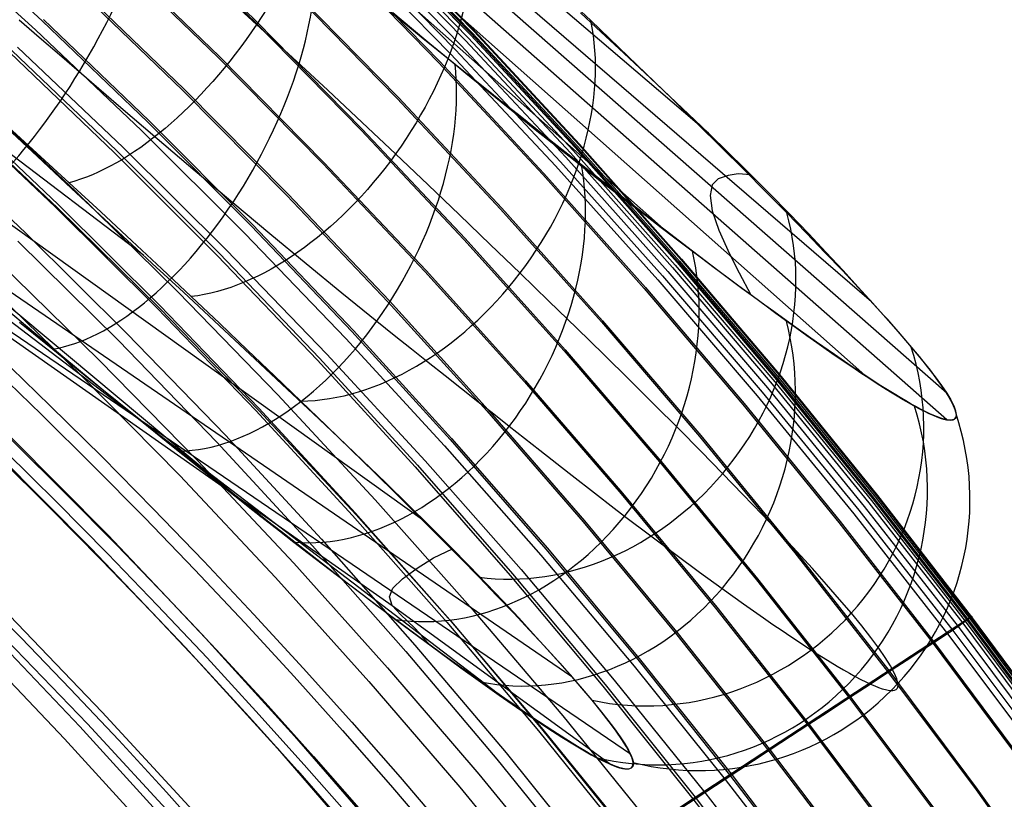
# Model space of a CAD drawing. Extents: x 112 to 670, y -274 to 273.
# Tile 79 of 84: x 567 to 609, y 147 to 180. Entities that reach past the tile are written whole.
import ezdxf

# ---------------------------------------------------------------- set-up
doc = ezdxf.new("R2010")
doc.units = 0
doc.layers.add('PREDEFINITO', color=7, linetype='CONTINUOUS')

msp = doc.modelspace()

# ---------------------------------------------------------------- linework, layer by layer
at = {"layer": 'PREDEFINITO'}
for p, q in [((596.209, 175.494, 380.209), (569.32, 198.474, 377.589)), ((603.063, 168.402, 364.95), (569.42, 197.381, 361.659)), ((594.563, 171.259, 300.255), (568.772, 194.079, 297.559)), ((544.713, 191.443, 391.374), (572.465, 170.355, 393.409)), ((606.234, 164.558, 349.306), (582.147, 185.692, 346.909)), ((563.654, 184.38, 42.304), (568.197, 180.214, 42.266)), ((572.642, 184.537, 143.403), (577.176, 180.127, 143.351)), ((572.688, 184.582, 144.583), (577.224, 180.171, 144.531)), ((581.687, 184.28, 258.683), (586.203, 179.628, 258.614)), ((581.726, 184.316, 259.865), (586.243, 179.662, 259.796)), ((581.772, 184.34, 269.78), (586.293, 179.689, 269.709)), ((581.838, 184.418, 263.736), (586.358, 179.761, 263.666)), ((581.849, 184.42, 268.598), (586.37, 179.764, 268.527)), ((581.863, 184.44, 264.915), (586.383, 179.782, 264.845)), ((606.236, 163.434, 333.35), (582.151, 184.645, 330.932)), ((563.352, 183.972, 272.47), (567.906, 179.836, 272.428)), ((581.469, 184.02, 270.882), (585.993, 179.387, 270.819)), ((581.586, 184.143, 270.667), (586.109, 179.503, 270.599)), ((581.691, 184.255, 270.296), (586.213, 179.608, 270.226)), ((581.053, 183.608, 271.381), (585.574, 178.994, 271.331)), ((581.271, 183.819, 271.162), (585.795, 179.197, 271.106)), ((571.14, 183.076, 106.204), (575.644, 178.716, 106.157)), ((580.371, 183.069, 224.754), (584.861, 178.46, 224.69)), ((580.419, 183.113, 225.934), (584.91, 178.502, 225.87)), ((580.856, 183.425, 271.473), (585.374, 178.819, 271.424)), ((602.785, 165.313, 317.079), (582.752, 183.079, 315.013)), ((571.091, 183.028, 105.023), (575.594, 178.67, 104.976)), ((569.627, 181.605, 71.782), (574.099, 177.295, 71.74)), ((569.683, 181.659, 72.959), (574.156, 177.347, 72.917)), ((577.205, 180.061, 401.477), (575.673, 181.47, 402.525)), ((578.666, 181.499, 180.978), (583.124, 176.946, 180.92)), ((578.712, 181.541, 182.159), (583.171, 176.986, 182.101)), ((590.051, 181.382, 388.471), (591.267, 180.222, 387.066)), ((583.411, 180.11, 287.992), (582.68, 180.704, 287.42)), ((583.724, 179.897, 288.22), (582.938, 180.553, 287.589)), ((590.829, 180.547, 387.534), (591.485, 179.937, 386.761)), ((567.219, 180.256, 276.393), (568.071, 179.525, 276.782)), ((568.197, 180.214, 42.266), (572.64, 175.951, 42.228)), ((568.253, 180.268, 43.453), (572.697, 176.004, 43.415)), ((577.224, 180.171, 144.531), (581.654, 175.665, 144.478)), ((591.267, 180.222, 387.066), (592.445, 179.094, 385.608)), ((567.906, 179.836, 272.428), (572.361, 175.602, 272.386)), ((577.176, 180.127, 143.351), (581.605, 175.622, 143.299)), ((578.719, 178.668, 400.36), (577.205, 180.061, 401.477)), ((584.134, 179.525, 288.581), (583.411, 180.11, 287.992)), ((584.498, 179.253, 288.87), (583.724, 179.897, 288.22)), ((586.358, 179.761, 263.666), (590.765, 175.01, 263.596)), ((586.37, 179.764, 268.527), (590.779, 175.015, 268.457)), ((586.383, 179.782, 264.845), (590.791, 175.031, 264.775)), ((591.485, 179.937, 386.761), (592.647, 178.855, 385.321)), ((568.071, 179.525, 276.782), (568.916, 178.799, 277.189)), ((584.849, 178.948, 289.186), (584.134, 179.525, 288.581)), ((585.993, 179.387, 270.819), (590.405, 174.66, 270.757)), ((586.109, 179.503, 270.599), (590.52, 174.769, 270.532)), ((586.203, 179.628, 258.614), (590.607, 174.882, 258.545)), ((586.213, 179.608, 270.226), (590.624, 174.868, 270.157)), ((586.243, 179.662, 259.796), (590.648, 174.915, 259.727)), ((586.293, 179.689, 269.709), (590.703, 174.944, 269.639)), ((566.915, 178.97, 19.127), (571.331, 174.749, 19.093)), ((567.151, 179.102, 272.389), (571.59, 174.892, 272.347)), ((585.261, 178.622, 289.537), (584.498, 179.253, 288.87)), ((585.556, 178.381, 289.808), (584.849, 178.948, 289.186)), ((585.574, 178.994, 271.331), (589.985, 174.286, 271.28)), ((585.795, 179.197, 271.106), (590.208, 174.48, 271.051)), ((592.445, 179.094, 385.608), (593.582, 177.997, 384.098)), ((566.825, 178.884, 17.977), (571.239, 174.665, 17.944)), ((568.916, 178.799, 277.189), (569.751, 178.08, 277.615)), ((575.594, 178.67, 104.976), (579.992, 174.217, 104.93)), ((575.644, 178.716, 106.157), (580.043, 174.262, 106.11)), ((580.203, 177.295, 399.175), (578.719, 178.668, 400.36)), ((584.91, 178.502, 225.87), (589.291, 173.798, 225.806)), ((586.014, 178.003, 290.223), (585.261, 178.622, 289.537)), ((585.374, 178.819, 271.424), (589.782, 174.117, 271.375)), ((592.647, 178.855, 385.321), (593.771, 177.801, 383.829)), ((554.958, 178.107, 294.456), (577.4, 159.358, 296.503)), ((557.885, 178.08, 376.483), (584.29, 159.172, 378.19)), ((569.751, 178.08, 277.615), (571.402, 176.661, 278.521)), ((584.861, 178.46, 224.69), (589.242, 173.757, 224.626)), ((586.254, 177.822, 290.446), (585.556, 178.381, 289.808)), ((586.757, 177.395, 290.928), (586.014, 178.003, 290.223)), ((586.942, 177.272, 291.1), (586.254, 177.822, 290.446)), ((593.582, 177.997, 384.098), (594.679, 176.934, 382.538)), ((593.771, 177.801, 383.829), (594.855, 176.776, 382.286)), ((574.099, 177.295, 71.74), (578.469, 172.89, 71.698)), ((574.156, 177.347, 72.917), (578.527, 172.941, 72.875)), ((581.65, 175.945, 397.927), (580.203, 177.295, 399.175)), ((587.49, 176.798, 291.651), (586.757, 177.395, 290.928)), ((587.621, 176.731, 291.77), (586.942, 177.272, 291.1)), ((565.196, 177.201, 272.19), (569.595, 173.056, 272.15)), ((583.124, 176.946, 180.92), (587.473, 172.299, 180.863)), ((583.171, 176.986, 182.101), (587.52, 172.338, 182.043)), ((594.679, 176.934, 382.538), (595.733, 175.904, 380.931)), ((564.388, 176.515, -7.457), (568.751, 172.377, -7.489)), ((564.448, 176.474, 272.036), (568.832, 172.353, 271.998)), ((564.503, 176.627, -6.225), (568.868, 172.485, -6.256)), ((571.402, 176.661, 278.521), (573.029, 175.267, 279.497)), ((588.215, 176.213, 292.395), (587.49, 176.798, 291.651)), ((588.29, 176.199, 292.455), (587.621, 176.731, 291.77)), ((594.855, 176.776, 382.286), (595.899, 175.78, 380.696)), ((572.697, 176.004, 43.415), (577.039, 171.645, 43.377)), ((588.931, 175.637, 293.158), (588.215, 176.213, 292.395)), ((588.95, 175.675, 293.154), (588.29, 176.199, 292.455)), ((556.905, 175.63, 360.434), (590.426, 152.675, 362.545)), ((566.495, 175.916, 398.02), (567.992, 174.507, 396.977)), ((567.963, 174.652, 397.024), (566.586, 175.909, 397.975)), ((572.361, 175.602, 272.386), (576.716, 171.273, 272.344)), ((572.64, 175.951, 42.228), (576.982, 171.594, 42.191)), ((581.605, 175.622, 143.299), (585.927, 171.025, 143.247)), ((583.056, 174.62, 396.62), (581.65, 175.945, 397.927)), ((581.654, 175.665, 144.478), (585.976, 171.066, 144.426)), ((589.639, 175.072, 293.942), (588.931, 175.637, 293.158)), ((589.6, 175.161, 293.868), (588.95, 175.675, 293.154)), ((595.733, 175.904, 380.931), (596.744, 174.908, 379.279)), ((595.899, 175.78, 380.696), (596.899, 174.813, 379.06)), ((556.916, 175.182, 311.096), (587.571, 151.773, 313.657)), ((563.187, 175.37, -14.9), (567.521, 171.266, -14.923)), ((573.029, 175.267, 279.497), (574.631, 173.903, 280.541)), ((571.331, 174.749, 19.093), (575.646, 170.434, 19.06)), ((571.59, 174.892, 272.347), (575.93, 170.589, 272.305)), ((590.872, 174.157, 295.339), (589.6, 175.161, 293.868)), ((590.339, 174.517, 294.745), (589.639, 175.072, 293.942)), ((590.52, 174.769, 270.532), (594.819, 169.945, 270.465)), ((590.607, 174.882, 258.545), (594.898, 170.046, 258.477)), ((590.624, 174.868, 270.157), (594.921, 170.037, 270.088)), ((590.648, 174.915, 259.727), (594.939, 170.078, 259.658)), ((590.703, 174.944, 269.639), (594.999, 170.108, 269.57)), ((590.765, 175.01, 263.596), (595.058, 170.17, 263.527)), ((590.779, 175.015, 268.457), (595.075, 170.175, 268.387)), ((590.791, 175.031, 264.775), (595.085, 170.19, 264.706)), ((596.744, 174.908, 379.279), (597.711, 173.948, 377.583)), ((596.899, 174.813, 379.06), (597.853, 173.877, 377.381)), ((555.992, 174.522, 327.636), (582.907, 155.63, 329.574)), ((555.993, 174.554, 344.124), (592.933, 149.39, 346.549)), ((569.322, 173.407, 396.035), (567.963, 174.652, 397.024)), ((567.992, 174.507, 396.977), (569.429, 173.164, 395.914)), ((571.239, 174.665, 17.944), (575.553, 170.353, 17.911)), ((584.421, 173.322, 395.256), (583.056, 174.62, 396.62)), ((590.208, 174.48, 271.051), (594.508, 169.672, 270.996)), ((591.033, 173.972, 295.57), (590.339, 174.517, 294.745)), ((590.405, 174.66, 270.757), (594.705, 169.842, 270.695)), ((579.992, 174.217, 104.93), (584.285, 169.672, 104.883)), ((580.043, 174.262, 106.11), (584.337, 169.715, 106.063)), ((589.782, 174.117, 271.375), (594.077, 169.326, 271.326)), ((589.985, 174.286, 271.28), (594.284, 169.488, 271.231)), ((592.104, 173.19, 296.862), (590.872, 174.157, 295.339)), ((591.72, 173.435, 296.416), (591.033, 173.972, 295.57)), ((597.711, 173.948, 377.583), (598.632, 173.024, 375.845)), ((574.631, 173.903, 280.541), (576.209, 172.571, 281.65)), ((589.242, 173.757, 224.626), (593.509, 168.965, 224.563)), ((589.291, 173.798, 225.806), (593.559, 169.004, 225.742)), ((596.626, 173.577, 356.33), (596.369, 173.315, 348.314)), ((597.038, 173.716, 364.348), (596.626, 173.577, 356.33)), ((597.467, 173.777, 370.731), (597.038, 173.716, 364.348)), ((597.993, 173.745, 377.13), (597.467, 173.777, 370.731)), ((597.853, 173.877, 377.381), (598.76, 172.972, 375.661)), ((570.655, 172.177, 394.999), (569.322, 173.407, 396.035)), ((569.429, 173.164, 395.914), (570.815, 171.875, 394.818)), ((585.748, 172.053, 393.835), (584.421, 173.322, 395.256)), ((592.402, 172.908, 297.283), (591.72, 173.435, 296.416)), ((592.704, 172.72, 297.643), (592.104, 173.19, 296.862)), ((596.369, 173.315, 348.314), (596.281, 172.865, 340.315)), ((569.595, 173.056, 272.15), (573.896, 168.817, 272.11)), ((578.469, 172.89, 71.698), (582.734, 168.395, 71.657)), ((578.527, 172.941, 72.875), (582.793, 168.443, 72.833)), ((593.022, 172.431, 298.099), (592.402, 172.908, 297.283)), ((593.294, 172.261, 298.437), (592.704, 172.72, 297.643)), ((596.281, 172.865, 340.315), (596.371, 172.229, 332.348)), ((598.632, 173.024, 375.845), (599.506, 172.138, 374.068)), ((598.76, 172.972, 375.661), (599.617, 172.097, 373.902)), ((568.751, 172.377, -7.489), (573.016, 168.146, -7.52)), ((568.832, 172.353, 271.998), (573.118, 168.139, 271.959)), ((568.868, 172.485, -6.256), (573.135, 168.25, -6.288)), ((576.209, 172.571, 281.65), (577.76, 171.273, 282.823)), ((587.473, 172.299, 180.863), (591.711, 167.564, 180.806)), ((587.52, 172.338, 182.043), (591.759, 167.601, 181.986)), ((593.629, 171.966, 298.923), (593.022, 172.431, 298.099)), ((571.957, 170.968, 393.904), (570.655, 172.177, 394.999)), ((570.815, 171.875, 394.818), (572.161, 170.626, 393.672)), ((587.038, 170.814, 392.361), (585.748, 172.053, 393.835)), ((593.873, 171.811, 299.243), (593.294, 172.261, 298.437)), ((594.221, 171.515, 299.758), (593.629, 171.966, 298.923)), ((596.371, 172.229, 332.348), (596.644, 171.418, 324.418)), ((599.506, 172.138, 374.068), (600.334, 171.289, 372.253)), ((599.617, 172.097, 373.902), (600.415, 171.267, 372.133)), ((576.982, 171.594, 42.191), (581.22, 167.147, 42.153)), ((577.039, 171.645, 43.377), (581.279, 167.195, 43.34)), ((594.441, 171.372, 300.062), (593.873, 171.811, 299.243)), ((594.8, 171.076, 300.602), (594.221, 171.515, 299.758)), ((567.521, 171.266, -14.923), (571.758, 167.07, -14.946)), ((576.716, 171.273, 272.344), (580.968, 166.853, 272.303)), ((577.76, 171.273, 282.823), (579.287, 170.01, 284.058)), ((585.927, 171.025, 143.247), (590.139, 166.339, 143.195)), ((585.976, 171.066, 144.426), (590.189, 166.378, 144.374)), ((594.999, 170.943, 300.893), (594.441, 171.372, 300.062)), ((595.365, 170.649, 301.456), (594.8, 171.076, 300.602)), ((596.644, 171.418, 324.418), (597.102, 170.412, 316.485)), ((600.334, 171.289, 372.253), (601.113, 170.48, 370.401)), ((600.415, 171.267, 372.133), (601.162, 170.478, 370.342)), ((567.173, 170.952, -15.803), (571.402, 166.767, -15.824)), ((573.225, 169.782, 392.752), (571.957, 170.968, 393.904)), ((572.161, 170.626, 393.672), (572.823, 170.013, 393.076)), ((588.288, 169.606, 390.836), (587.038, 170.814, 392.361)), ((595.545, 170.525, 301.736), (594.999, 170.943, 300.893)), ((595.917, 170.234, 302.322), (595.365, 170.649, 301.456)), ((575.553, 170.353, 17.911), (579.764, 165.951, 17.878)), ((575.646, 170.434, 19.06), (579.859, 166.029, 19.027)), ((575.93, 170.589, 272.305), (580.168, 166.193, 272.264)), ((596.08, 170.117, 302.59), (595.545, 170.525, 301.736)), ((596.456, 169.831, 303.199), (595.917, 170.234, 302.322)), ((597.102, 170.412, 316.485), (597.508, 169.615, 311.182)), ((601.113, 170.48, 370.401), (601.844, 169.712, 368.514)), ((601.162, 170.478, 370.342), (601.86, 169.73, 368.527)), ((566.355, 170.075, 271.106), (570.593, 165.942, 271.072)), ((572.823, 170.013, 393.076), (573.479, 169.406, 392.463)), ((574.46, 168.619, 391.544), (573.225, 169.782, 392.752)), ((579.287, 170.01, 284.058), (580.789, 168.781, 285.354)), ((594.705, 169.842, 270.695), (598.889, 164.938, 270.633)), ((594.819, 169.945, 270.465), (599.002, 165.034, 270.4)), ((594.898, 170.046, 258.477), (599.073, 165.124, 258.409)), ((594.921, 170.037, 270.088), (599.103, 165.12, 270.02)), ((594.939, 170.078, 259.658), (599.115, 165.155, 259.591)), ((594.999, 170.108, 269.57), (599.179, 165.186, 269.501)), ((595.058, 170.17, 263.527), (599.237, 165.243, 263.459)), ((595.075, 170.175, 268.387), (599.255, 165.249, 268.318)), ((595.085, 170.19, 264.706), (599.264, 165.262, 264.638)), ((596.604, 169.722, 303.457), (596.08, 170.117, 302.59)), ((596.982, 169.44, 304.087), (596.456, 169.831, 303.199)), ((565.623, 169.402, 270.731), (569.846, 165.292, 270.698)), ((573.479, 169.406, 392.463), (574.13, 168.803, 391.831)), ((584.285, 169.672, 104.883), (588.469, 165.039, 104.837)), ((584.337, 169.715, 106.063), (588.522, 165.08, 106.017)), ((589.501, 168.431, 389.259), (588.288, 169.606, 390.836)), ((594.284, 169.488, 271.231), (598.468, 164.602, 271.182)), ((594.508, 169.672, 270.996), (598.693, 164.777, 270.942)), ((597.115, 169.337, 304.334), (596.604, 169.722, 303.457)), ((597.496, 169.06, 304.988), (596.982, 169.44, 304.087)), ((597.508, 169.615, 311.182), (597.994, 168.698, 305.904)), ((601.844, 169.712, 368.514), (602.525, 168.984, 366.596)), ((601.86, 169.73, 368.527), (602.51, 169.021, 366.684)), ((593.509, 168.965, 224.563), (597.663, 164.087, 224.501)), ((593.559, 169.004, 225.742), (597.714, 164.124, 225.68)), ((594.077, 169.326, 271.326), (598.258, 164.447, 271.278)), ((597.615, 168.964, 305.223), (597.115, 169.337, 304.334)), ((597.997, 168.692, 305.902), (597.496, 169.06, 304.988)), ((598.102, 168.603, 306.122), (597.615, 168.964, 305.223)), ((602.51, 169.021, 366.684), (603.114, 168.353, 364.811)), ((602.525, 168.984, 366.596), (603.156, 168.298, 364.647)), ((573.896, 168.817, 272.11), (578.097, 164.488, 272.071)), ((574.13, 168.803, 391.831), (574.778, 168.202, 391.178)), ((575.662, 167.482, 390.283), (574.46, 168.619, 391.544)), ((580.789, 168.781, 285.354), (582.267, 167.588, 286.711)), ((598.486, 168.334, 306.828), (597.997, 168.692, 305.902)), ((598.577, 168.253, 307.032), (598.102, 168.603, 306.122)), ((573.016, 168.146, -7.52), (577.182, 163.825, -7.551)), ((573.118, 168.139, 271.959), (577.305, 163.835, 271.921)), ((573.135, 168.25, -6.288), (577.303, 163.925, -6.319)), ((574.778, 168.202, 391.178), (576.07, 167.002, 389.8)), ((582.734, 168.395, 71.657), (586.892, 163.811, 71.616)), ((582.793, 168.443, 72.833), (586.952, 163.858, 72.792)), ((590.675, 167.289, 387.631), (589.501, 168.431, 389.259)), ((598.963, 167.988, 307.769), (598.486, 168.334, 306.828)), ((599.04, 167.915, 307.951), (598.577, 168.253, 307.032)), ((603.114, 168.353, 364.811), (603.673, 167.723, 362.904)), ((603.156, 168.298, 364.647), (603.737, 167.654, 362.67)), ((567.569, 167.334, 287.155), (566.769, 168.008, 286.56)), ((599.429, 167.652, 308.723), (598.963, 167.988, 307.769)), ((599.49, 167.588, 308.881), (599.04, 167.915, 307.951)), ((603.673, 167.723, 362.904), (604.188, 167.133, 360.961)), ((567.24, 167.55, 286.935), (568.632, 166.412, 287.998)), ((569.148, 166.014, 288.399), (567.569, 167.334, 287.155)), ((576.831, 166.37, 388.973), (575.662, 167.482, 390.283)), ((582.267, 167.588, 286.711), (582.996, 167.003, 287.413)), ((591.711, 167.564, 180.806), (595.836, 162.743, 180.75)), ((591.759, 167.601, 181.986), (595.885, 162.779, 181.929)), ((599.883, 167.326, 309.693), (599.429, 167.652, 308.723)), ((599.927, 167.274, 309.819), (599.49, 167.588, 308.881)), ((600.325, 167.011, 310.677), (599.883, 167.326, 309.693)), ((603.737, 167.654, 362.67), (604.265, 167.054, 360.668)), ((571.758, 167.07, -14.946), (575.896, 162.786, -14.969)), ((576.07, 167.002, 389.8), (577.365, 165.793, 388.316)), ((581.22, 167.147, 42.153), (585.353, 162.612, 42.116)), ((581.279, 167.195, 43.34), (585.412, 162.658, 43.303)), ((582.996, 167.003, 287.413), (583.718, 166.427, 288.134)), ((591.809, 166.18, 385.953), (590.675, 167.289, 387.631)), ((600.351, 166.971, 310.767), (599.927, 167.274, 309.819)), ((600.756, 166.706, 311.677), (600.325, 167.011, 310.677)), ((600.763, 166.679, 311.723), (600.351, 166.971, 310.767)), ((604.188, 167.133, 360.961), (604.661, 166.582, 358.979)), ((604.265, 167.054, 360.668), (604.74, 166.498, 358.642)), ((571.402, 166.767, -15.824), (575.532, 162.493, -15.844)), ((580.968, 166.853, 272.303), (585.115, 162.344, 272.262)), ((601.511, 166.178, 313.536), (600.756, 166.706, 311.677)), ((601.161, 166.4, 312.688), (600.763, 166.679, 311.723)), ((604.661, 166.582, 358.979), (605.069, 166.095, 357.064)), ((604.74, 166.498, 358.642), (605.163, 165.986, 356.595)), ((568.632, 166.412, 287.998), (570.002, 165.302, 289.112)), ((577.967, 165.285, 387.616), (576.831, 166.37, 388.973)), ((580.168, 166.193, 272.264), (584.302, 161.71, 272.223)), ((583.718, 166.427, 288.134), (584.431, 165.86, 288.872)), ((590.139, 166.339, 143.195), (594.24, 161.568, 143.144)), ((590.189, 166.378, 144.374), (594.291, 161.606, 144.323)), ((592.9, 165.106, 384.227), (591.809, 166.18, 385.953)), ((601.546, 166.133, 313.661), (601.161, 166.4, 312.688)), ((602.215, 165.697, 315.417), (601.511, 166.178, 313.536)), ((601.918, 165.877, 314.642), (601.546, 166.133, 313.661)), ((605.069, 166.095, 357.064), (605.431, 165.65, 355.144)), ((570.696, 164.732, 289.707), (569.148, 166.014, 288.399)), ((570.593, 165.942, 271.072), (574.734, 161.719, 271.038)), ((577.365, 165.793, 388.316), (578.497, 164.73, 386.933)), ((579.764, 165.951, 17.878), (583.872, 161.462, 17.846)), ((579.859, 166.029, 19.027), (583.969, 161.537, 18.994)), ((584.431, 165.86, 288.872), (585.135, 165.301, 289.627)), ((602.277, 165.634, 315.63), (601.918, 165.877, 314.642)), ((602.867, 165.261, 317.317), (602.215, 165.697, 315.417)), ((605.163, 165.986, 356.595), (605.533, 165.519, 354.527)), ((605.431, 165.65, 355.144), (605.746, 165.246, 353.217)), ((569.846, 165.292, 270.698), (573.974, 161.093, 270.665)), ((570.002, 165.302, 289.112), (571.35, 164.218, 290.275)), ((579.07, 164.228, 386.215), (577.967, 165.285, 387.616)), ((585.135, 165.301, 289.627), (585.828, 164.752, 290.397)), ((599.237, 165.243, 263.459), (603.297, 160.234, 263.392)), ((599.255, 165.249, 268.318), (603.317, 160.241, 268.25)), ((599.264, 165.262, 264.638), (603.325, 160.252, 264.57)), ((602.622, 165.403, 316.625), (602.277, 165.634, 315.63)), ((602.954, 165.184, 317.627), (602.622, 165.403, 316.625)), ((603.467, 164.872, 319.236), (602.867, 165.261, 317.317)), ((605.533, 165.519, 354.527), (605.85, 165.097, 352.442)), ((605.746, 165.246, 353.217), (606.013, 164.882, 351.28)), ((588.469, 165.039, 104.837), (592.544, 160.321, 104.792)), ((588.522, 165.08, 106.017), (592.597, 160.36, 105.971)), ((593.948, 164.068, 382.456), (592.9, 165.106, 384.227)), ((598.889, 164.938, 270.633), (602.957, 159.95, 270.573)), ((599.002, 165.034, 270.4), (603.068, 160.039, 270.335)), ((599.073, 165.124, 258.409), (603.131, 160.119, 258.343)), ((599.103, 165.12, 270.02), (603.167, 160.12, 269.953)), ((599.115, 165.155, 259.591), (603.174, 160.149, 259.524)), ((599.179, 165.186, 269.501), (603.242, 160.182, 269.433)), ((603.272, 164.978, 318.636), (602.954, 165.184, 317.627)), ((603.576, 164.784, 319.651), (603.272, 164.978, 318.636)), ((603.748, 164.695, 320.203), (603.467, 164.872, 319.236)), ((605.85, 165.097, 352.442), (606.114, 164.721, 350.342)), ((606.013, 164.882, 351.28), (606.233, 164.558, 349.33)), ((572.212, 163.491, 291.073), (570.696, 164.732, 289.707)), ((578.097, 164.488, 272.071), (582.197, 160.071, 272.032)), ((578.497, 164.73, 386.933), (579.591, 163.699, 385.516)), ((585.828, 164.752, 290.397), (586.51, 164.212, 291.181)), ((598.258, 164.447, 271.278), (602.323, 159.485, 271.23)), ((598.468, 164.602, 271.182), (602.536, 159.633, 271.133)), ((598.693, 164.777, 270.942), (602.762, 159.799, 270.888)), ((603.866, 164.603, 320.672), (603.576, 164.784, 319.651)), ((604.016, 164.529, 321.173), (603.748, 164.695, 320.203)), ((604.142, 164.434, 321.699), (603.866, 164.603, 320.672)), ((604.271, 164.374, 322.149), (604.016, 164.529, 321.173)), ((604.404, 164.278, 322.731), (604.142, 164.434, 321.699)), ((606.114, 164.721, 350.342), (606.323, 164.39, 348.229)), ((606.233, 164.558, 349.33), (606.405, 164.274, 347.364)), ((571.35, 164.218, 290.275), (572.673, 163.159, 291.484)), ((580.138, 163.197, 384.772), (579.07, 164.228, 386.215)), ((586.51, 164.212, 291.181), (587.18, 163.683, 291.979)), ((594.949, 163.067, 380.64), (593.948, 164.068, 382.456)), ((597.663, 164.087, 224.501), (601.7, 159.126, 224.439)), ((597.714, 164.124, 225.68), (601.752, 159.162, 225.618)), ((604.513, 164.232, 323.128), (604.271, 164.374, 322.149)), ((604.651, 164.135, 323.768), (604.404, 164.278, 322.731)), ((604.742, 164.101, 324.111), (604.513, 164.232, 323.128)), ((604.885, 164.004, 324.81), (604.651, 164.135, 323.768)), ((604.958, 163.981, 325.098), (604.742, 164.101, 324.111)), ((605.103, 163.887, 325.856), (604.885, 164.004, 324.81)), ((605.161, 163.873, 326.088), (604.958, 163.981, 325.098)), ((606.323, 164.39, 348.229), (606.479, 164.106, 346.105)), ((606.405, 164.274, 347.364), (606.53, 164.028, 345.379)), ((606.479, 164.106, 346.105), (606.579, 163.87, 343.973)), ((606.53, 164.028, 345.379), (606.606, 163.821, 343.372)), ((577.182, 163.825, -7.551), (581.246, 159.418, -7.582)), ((577.303, 163.925, -6.319), (581.369, 159.515, -6.35)), ((577.305, 163.835, 271.921), (581.391, 159.444, 271.884)), ((579.591, 163.699, 385.516), (580.647, 162.698, 384.061)), ((586.892, 163.811, 71.616), (590.942, 159.143, 71.575)), ((586.952, 163.858, 72.792), (591.003, 159.188, 72.751)), ((587.18, 163.683, 291.979), (587.837, 163.164, 292.789)), ((605.308, 163.783, 326.906), (605.103, 163.887, 325.856)), ((605.35, 163.777, 327.083), (605.161, 163.873, 326.088)), ((605.497, 163.692, 327.96), (605.308, 163.783, 326.906)), ((605.527, 163.692, 328.08), (605.35, 163.777, 327.083)), ((605.672, 163.613, 329.017), (605.497, 163.692, 327.96)), ((605.691, 163.619, 329.081), (605.527, 163.692, 328.08)), ((605.832, 163.548, 330.077), (605.672, 163.613, 329.017)), ((605.842, 163.558, 330.086), (605.691, 163.619, 329.081)), ((606.579, 163.87, 343.973), (606.624, 163.681, 341.835)), ((606.606, 163.821, 343.372), (606.634, 163.652, 341.306)), ((606.634, 163.652, 341.306), (606.608, 163.529, 339.246)), ((606.625, 163.605, 340.765), (606.612, 163.542, 339.694)), ((606.624, 163.681, 341.835), (606.625, 163.605, 340.765)), ((573.627, 162.346, 292.426), (572.212, 163.491, 291.073)), ((572.673, 163.159, 291.484), (573.973, 162.123, 292.735)), ((581.172, 162.194, 383.286), (580.138, 163.197, 384.772)), ((587.837, 163.164, 292.789), (589.116, 162.157, 294.449)), ((605.977, 163.496, 331.139), (605.832, 163.548, 330.077)), ((605.979, 163.508, 331.093), (605.842, 163.558, 330.086)), ((606.108, 163.457, 332.204), (605.977, 163.496, 331.139)), ((606.215, 163.443, 333.116), (605.979, 163.508, 331.093)), ((606.224, 163.43, 333.271), (606.108, 163.457, 332.204)), ((606.399, 163.425, 335.15), (606.215, 163.443, 333.116)), ((606.325, 163.417, 334.339), (606.224, 163.43, 333.271)), ((606.412, 163.416, 335.409), (606.325, 163.417, 334.339)), ((606.53, 163.454, 337.194), (606.399, 163.425, 335.15)), ((606.484, 163.428, 336.479), (606.412, 163.416, 335.409)), ((606.541, 163.453, 337.551), (606.484, 163.428, 336.479)), ((606.608, 163.529, 339.246), (606.53, 163.454, 337.194)), ((606.584, 163.491, 338.622), (606.541, 163.453, 337.551)), ((606.612, 163.542, 339.694), (606.584, 163.491, 338.622)), ((575.896, 162.786, -14.969), (579.934, 158.417, -14.992)), ((595.903, 162.104, 378.782), (594.949, 163.067, 380.64)), ((595.836, 162.743, 180.75), (599.847, 157.84, 180.694)), ((595.885, 162.779, 181.929), (599.897, 157.875, 181.874)), ((566.873, 162.707, 268.712), (570.946, 158.603, 268.683)), ((574.985, 161.258, 293.806), (573.627, 162.346, 292.426)), ((575.532, 162.493, -15.844), (579.563, 158.133, -15.864)), ((580.647, 162.698, 384.061), (581.664, 161.727, 382.566)), ((585.115, 162.344, 272.262), (589.157, 157.75, 272.221)), ((585.353, 162.612, 42.116), (589.379, 157.993, 42.08)), ((585.412, 162.658, 43.303), (589.439, 158.037, 43.266)), ((566.188, 162.111, 268.135), (570.248, 158.029, 268.107)), ((573.973, 162.123, 292.735), (574.612, 161.615, 293.379)), ((582.169, 161.219, 381.76), (581.172, 162.194, 383.286)), ((589.116, 162.157, 294.449), (590.352, 161.191, 296.164)), ((596.808, 161.181, 376.884), (595.903, 162.104, 378.782)), ((574.612, 161.615, 293.379), (575.243, 161.114, 294.036)), ((574.734, 161.719, 271.038), (578.777, 157.409, 271.005)), ((581.664, 161.727, 382.566), (582.644, 160.783, 381.029)), ((583.969, 161.537, 18.994), (587.972, 156.961, 18.962)), ((584.302, 161.71, 272.223), (588.331, 157.142, 272.182)), ((594.24, 161.568, 143.144), (598.228, 156.716, 143.094)), ((594.291, 161.606, 144.323), (598.279, 156.752, 144.273)), ((573.974, 161.093, 270.665), (578.003, 156.808, 270.633)), ((575.644, 160.734, 294.511), (574.985, 161.258, 293.806)), ((575.243, 161.114, 294.036), (575.864, 160.622, 294.707)), ((583.129, 160.274, 380.195), (582.169, 161.219, 381.76)), ((583.872, 161.462, 17.846), (587.874, 156.889, 17.813)), ((590.352, 161.191, 296.164), (591.543, 160.267, 297.931)), ((597.662, 160.297, 374.947), (596.808, 161.181, 376.884)), ((576.292, 160.222, 295.225), (575.644, 160.734, 294.511)), ((582.644, 160.783, 381.029), (583.587, 159.865, 379.448)), ((575.864, 160.622, 294.707), (576.475, 160.138, 295.391)), ((584.05, 159.36, 378.591), (583.129, 160.274, 380.195)), ((591.543, 160.267, 297.931), (592.121, 159.822, 298.833)), ((592.544, 160.321, 104.792), (596.507, 155.522, 104.747)), ((592.597, 160.36, 105.971), (596.561, 155.559, 105.926)), ((598.468, 159.455, 372.973), (597.662, 160.297, 374.947)), ((576.928, 159.721, 295.953), (576.292, 160.222, 295.225)), ((576.475, 160.138, 295.391), (577.078, 159.663, 296.089)), ((582.197, 160.071, 272.032), (586.193, 155.57, 271.993)), ((583.587, 159.865, 379.448), (584.493, 158.971, 377.819)), ((602.957, 159.95, 270.573), (606.906, 154.883, 270.513)), ((603.068, 160.039, 270.335), (607.015, 154.966, 270.271)), ((603.131, 160.119, 258.343), (607.07, 155.036, 258.277)), ((603.167, 160.12, 269.953), (607.113, 155.041, 269.887)), ((603.174, 160.149, 259.524), (607.113, 155.064, 259.458)), ((603.242, 160.182, 269.433), (607.187, 155.098, 269.366)), ((603.297, 160.234, 263.392), (607.239, 155.145, 263.326)), ((603.317, 160.241, 268.25), (607.26, 155.154, 268.182)), ((603.325, 160.252, 264.57), (607.267, 155.163, 264.504)), ((577.554, 159.231, 296.693), (576.928, 159.721, 295.953)), ((577.078, 159.663, 296.089), (577.671, 159.197, 296.799)), ((581.369, 159.515, -6.35), (585.331, 155.021, -6.381)), ((581.391, 159.444, 271.884), (585.374, 154.968, 271.846)), ((592.121, 159.822, 298.833), (592.688, 159.388, 299.746)), ((599.224, 158.654, 370.964), (598.468, 159.455, 372.973)), ((602.323, 159.485, 271.23), (606.27, 154.443, 271.183)), ((602.536, 159.633, 271.133), (606.485, 154.584, 271.086)), ((602.762, 159.799, 270.888), (606.712, 154.741, 270.835)), ((578.169, 158.752, 297.449), (577.554, 159.231, 296.693)), ((577.671, 159.197, 296.799), (578.254, 158.739, 297.523)), ((581.246, 159.418, -7.582), (585.206, 154.929, -7.613)), ((584.93, 158.479, 376.949), (584.05, 159.36, 378.591)), ((590.942, 159.143, 71.575), (594.882, 154.394, 71.535)), ((591.003, 159.188, 72.751), (594.944, 154.437, 72.711)), ((592.688, 159.388, 299.746), (593.785, 158.555, 301.608)), ((601.7, 159.126, 224.439), (605.619, 154.088, 224.378)), ((601.752, 159.162, 225.618), (605.672, 154.122, 225.557)), ((570.946, 158.603, 268.683), (574.924, 154.414, 268.655)), ((578.776, 158.282, 298.22), (578.169, 158.752, 297.449)), ((578.254, 158.739, 297.523), (578.828, 158.29, 298.259)), ((584.493, 158.971, 377.819), (585.362, 158.1, 376.141)), ((599.929, 157.895, 368.923), (599.224, 158.654, 370.964)), ((579.374, 157.82, 299.009), (578.776, 158.282, 298.22)), ((578.828, 158.29, 298.259), (579.945, 157.421, 299.767)), ((579.934, 158.417, -14.992), (583.869, 153.964, -15.015)), ((585.768, 157.631, 375.271), (584.93, 158.479, 376.949)), ((593.785, 158.555, 301.608), (594.835, 157.77, 303.514)), ((570.248, 158.029, 268.107), (574.214, 153.862, 268.08)), ((579.965, 157.367, 299.816), (579.374, 157.82, 299.009)), ((579.563, 158.133, -15.864), (583.491, 153.691, -15.884)), ((584.642, 157.633, 369.05), (585.442, 158.019, 375.98)), ((585.362, 158.1, 376.141), (586.145, 157.303, 374.519)), ((589.379, 157.993, 42.08), (593.296, 153.293, 42.044)), ((589.439, 158.037, 43.266), (593.357, 153.336, 43.229)), ((594.835, 157.77, 303.514), (595.834, 157.033, 305.461)), ((599.847, 157.84, 180.694), (603.742, 152.859, 180.639)), ((599.897, 157.875, 181.874), (603.792, 152.892, 181.819)), ((600.582, 157.18, 366.852), (599.929, 157.895, 368.923)), ((578.777, 157.409, 271.005), (582.718, 153.016, 270.972)), ((579.945, 157.421, 299.767), (581.022, 156.589, 301.319)), ((580.549, 156.922, 300.644), (579.965, 157.367, 299.816)), ((583.964, 157.201, 362.126), (584.642, 157.633, 369.05)), ((586.563, 156.819, 373.558), (585.768, 157.631, 375.271)), ((589.157, 157.75, 272.221), (593.09, 153.074, 272.181)), ((583.343, 156.753, 354.018), (583.964, 157.201, 362.126)), ((586.145, 157.303, 374.519), (586.884, 156.539, 372.875)), ((587.972, 156.961, 18.962), (591.868, 152.305, 18.929)), ((588.331, 157.142, 272.182), (592.252, 152.493, 272.142)), ((595.834, 157.033, 305.461), (596.784, 156.344, 307.448)), ((601.182, 156.509, 364.752), (600.582, 157.18, 366.852)), ((578.003, 156.808, 270.633), (581.933, 152.439, 270.601)), ((581.127, 156.483, 301.493), (580.549, 156.922, 300.644)), ((581.022, 156.589, 301.319), (582.059, 155.795, 302.914)), ((582.941, 156.359, 345.876), (583.343, 156.753, 354.018)), ((587.313, 156.043, 371.811), (586.563, 156.819, 373.558)), ((586.884, 156.539, 372.875), (587.579, 155.808, 371.209)), ((587.874, 156.889, 17.813), (591.769, 152.236, 17.781)), ((598.228, 156.716, 143.094), (602.1, 151.785, 143.044)), ((598.279, 156.752, 144.273), (602.153, 151.819, 144.223)), ((581.699, 156.05, 302.364), (581.127, 156.483, 301.493)), ((582.794, 155.99, 337.72), (582.941, 156.359, 345.876)), ((596.784, 156.344, 307.448), (597.239, 156.018, 308.457)), ((601.729, 155.884, 362.626), (601.182, 156.509, 364.752)), ((582.267, 155.622, 303.26), (581.699, 156.05, 302.364)), ((582.059, 155.795, 302.914), (583.056, 155.04, 304.552)), ((582.907, 155.63, 329.574), (582.794, 155.99, 337.72)), ((588.021, 155.302, 370.033), (587.313, 156.043, 371.811)), ((587.579, 155.808, 371.209), (588.233, 155.11, 369.516)), ((597.239, 156.018, 308.457), (597.681, 155.704, 309.474)), ((597.681, 155.704, 309.474), (598.109, 155.402, 310.501)), ((602.222, 155.303, 360.477), (601.729, 155.884, 362.626)), ((583.272, 154.872, 304.926), (582.267, 155.622, 303.26)), ((583.274, 155.238, 321.453), (582.907, 155.63, 329.574)), ((582.907, 155.63, 329.574), (592.136, 148.935, 330.263)), ((586.193, 155.57, 271.993), (590.083, 150.987, 271.955)), ((588.684, 154.598, 368.226), (588.021, 155.302, 370.033)), ((596.507, 155.522, 104.747), (600.357, 150.645, 104.703)), ((596.561, 155.559, 105.926), (600.412, 150.681, 105.882)), ((598.109, 155.402, 310.501), (598.523, 155.113, 311.536)), ((602.66, 154.769, 358.307), (602.222, 155.303, 360.477)), ((566.812, 155.204, 264.58), (570.718, 151.146, 264.557)), ((583.056, 155.04, 304.552), (584.013, 154.325, 306.229)), ((584.237, 154.159, 306.635), (583.272, 154.872, 304.926)), ((583.546, 154.984, 317.398), (583.274, 155.238, 321.453)), ((583.873, 154.661, 313.341), (583.546, 154.984, 317.398)), ((585.206, 154.929, -7.613), (589.061, 150.359, -7.643)), ((585.331, 155.021, -6.381), (589.188, 150.447, -6.411)), ((585.374, 154.968, 271.846), (589.253, 150.411, 271.81)), ((588.233, 155.11, 369.516), (588.846, 154.445, 367.796)), ((596.469, 148.102, 30.364), (607.113, 155.064, 259.458)), ((598.523, 155.113, 311.536), (598.924, 154.837, 312.58)), ((606.906, 154.883, 270.513), (606.861, 154.849, 270.596)), ((606.936, 154.905, 270.455), (606.906, 154.883, 270.513)), ((606.906, 154.883, 270.513), (610.679, 149.816, 270.456)), ((606.964, 154.927, 270.396), (606.936, 154.905, 270.455)), ((606.977, 154.937, 270.366), (606.964, 154.927, 270.396)), ((606.991, 154.947, 270.335), (606.977, 154.937, 270.366)), ((607.003, 154.957, 270.303), (606.991, 154.947, 270.335)), ((607.015, 154.966, 270.271), (607.003, 154.957, 270.303)), ((607.023, 154.972, 270.249), (607.015, 154.966, 270.271)), ((607.015, 154.966, 270.271), (610.787, 149.893, 270.209)), ((607.03, 154.978, 270.226), (607.023, 154.972, 270.249)), ((607.045, 154.989, 270.181), (607.03, 154.978, 270.226)), ((607.058, 154.999, 270.134), (607.045, 154.989, 270.181)), ((607.07, 155.008, 270.086), (607.058, 154.999, 270.134)), ((607.07, 155.036, 258.277), (610.833, 149.954, 258.214)), ((607.082, 155.017, 270.037), (607.07, 155.008, 270.086)), ((607.093, 155.026, 269.987), (607.082, 155.017, 270.037)), ((607.113, 155.041, 269.887), (607.093, 155.026, 269.987)), ((607.113, 155.064, 259.458), (607.267, 155.163, 264.504)), ((607.113, 155.064, 259.458), (610.877, 149.981, 259.394)), ((607.135, 155.059, 269.758), (607.113, 155.041, 269.887)), ((607.113, 155.041, 269.887), (610.883, 149.963, 269.823)), ((607.155, 155.074, 269.628), (607.135, 155.059, 269.758)), ((607.172, 155.087, 269.497), (607.155, 155.074, 269.628)), ((607.187, 155.098, 269.366), (607.172, 155.087, 269.497)), ((607.214, 155.119, 269.072), (607.187, 155.098, 269.366)), ((607.187, 155.098, 269.366), (610.955, 150.016, 269.301)), ((607.234, 155.134, 268.776), (607.214, 155.119, 269.072)), ((607.26, 155.154, 268.182), (607.234, 155.134, 268.776)), ((607.239, 155.145, 263.326), (611.004, 150.058, 263.261)), ((607.283, 155.17, 267.26), (607.26, 155.154, 268.182)), ((607.26, 155.154, 268.182), (611.028, 150.067, 268.117)), ((607.267, 155.163, 264.504), (607.289, 155.176, 266.34)), ((607.267, 155.163, 264.504), (611.033, 150.076, 264.44)), ((607.289, 155.176, 266.34), (607.283, 155.17, 267.26)), ((565.916, 154.595, -18.037), (569.779, 150.538, -18.027)), ((566.196, 154.698, 263.824), (570.092, 150.659, 263.802)), ((584.16, 154.352, 310.204), (583.873, 154.661, 313.341)), ((589.303, 153.931, 366.391), (588.684, 154.598, 368.226)), ((598.924, 154.837, 312.58), (599.311, 154.573, 313.632)), ((599.311, 154.573, 313.632), (599.683, 154.321, 314.691)), ((603.044, 154.281, 356.117), (602.66, 154.769, 358.307)), ((606.326, 154.479, 271.163), (606.27, 154.443, 271.183)), ((606.354, 154.497, 271.153), (606.326, 154.479, 271.163)), ((606.381, 154.515, 271.142), (606.354, 154.497, 271.153)), ((606.408, 154.533, 271.13), (606.381, 154.515, 271.142)), ((606.421, 154.542, 271.123), (606.408, 154.533, 271.13)), ((606.434, 154.55, 271.116), (606.421, 154.542, 271.123)), ((606.447, 154.559, 271.109), (606.434, 154.55, 271.116)), ((606.46, 154.568, 271.102), (606.447, 154.559, 271.109)), ((606.473, 154.576, 271.094), (606.46, 154.568, 271.102)), ((606.485, 154.584, 271.086), (606.473, 154.576, 271.094)), ((606.493, 154.59, 271.08), (606.485, 154.584, 271.086)), ((606.485, 154.584, 271.086), (610.26, 149.535, 271.039)), ((606.502, 154.595, 271.074), (606.493, 154.59, 271.08)), ((606.51, 154.601, 271.068), (606.502, 154.595, 271.074)), ((606.518, 154.606, 271.061), (606.51, 154.601, 271.068)), ((606.533, 154.617, 271.048), (606.518, 154.606, 271.061)), ((606.549, 154.627, 271.035), (606.533, 154.617, 271.048)), ((606.564, 154.637, 271.02), (606.549, 154.627, 271.035)), ((606.578, 154.647, 271.005), (606.564, 154.637, 271.02)), ((606.593, 154.657, 270.99), (606.578, 154.647, 271.005)), ((606.607, 154.667, 270.974), (606.593, 154.657, 270.99)), ((606.621, 154.677, 270.958), (606.607, 154.667, 270.974)), ((606.635, 154.686, 270.941), (606.621, 154.677, 270.958)), ((606.661, 154.705, 270.907), (606.635, 154.686, 270.941)), ((606.687, 154.723, 270.871), (606.661, 154.705, 270.907)), ((606.712, 154.741, 270.835), (606.687, 154.723, 270.871)), ((606.765, 154.779, 270.757), (606.712, 154.741, 270.835)), ((606.712, 154.741, 270.835), (610.488, 149.683, 270.784)), ((606.814, 154.815, 270.677), (606.765, 154.779, 270.757)), ((606.861, 154.849, 270.596), (606.814, 154.815, 270.677)), ((565.27, 154.06, -17.571), (569.123, 150.025, -17.559)), ((574.924, 154.414, 268.655), (578.804, 150.142, 268.627)), ((584.013, 154.325, 306.229), (584.927, 153.649, 307.942)), ((584.473, 153.986, 307.074), (584.16, 154.352, 310.204)), ((585.158, 153.487, 308.385), (584.237, 154.159, 306.635)), ((588.846, 154.445, 367.796), (589.419, 153.812, 366.045)), ((594.882, 154.394, 71.535), (598.71, 149.567, 71.496)), ((594.944, 154.437, 72.711), (598.772, 149.608, 72.672)), ((599.683, 154.321, 314.691), (600.042, 154.083, 315.758)), ((600.042, 154.083, 315.758), (600.386, 153.857, 316.831)), ((603.373, 153.84, 353.909), (603.044, 154.281, 356.117)), ((605.688, 154.062, 271.373), (605.106, 153.681, 271.54)), ((605.619, 154.088, 224.378), (609.365, 149.05, 224.319)), ((605.672, 154.122, 225.557), (609.418, 149.082, 225.498)), ((606.27, 154.443, 271.183), (605.688, 154.062, 271.373)), ((606.27, 154.443, 271.183), (610.042, 149.4, 271.138)), ((574.214, 153.862, 268.08), (578.082, 149.612, 268.053)), ((583.491, 153.691, -15.884), (587.315, 149.17, -15.904)), ((583.869, 153.964, -15.015), (587.701, 149.432, -15.037)), ((584.927, 153.649, 307.942), (585.799, 153.013, 309.69)), ((589.876, 153.301, 364.53), (589.303, 153.931, 366.391)), ((589.419, 153.812, 366.045), (589.955, 153.212, 364.261)), ((600.386, 153.857, 316.831), (600.716, 153.645, 317.912)), ((600.716, 153.645, 317.912), (601.031, 153.445, 318.998)), ((603.647, 153.445, 351.685), (603.373, 153.84, 353.909)), ((605.106, 153.681, 271.54), (604.523, 153.299, 271.684)), ((586.036, 152.855, 310.173), (585.158, 153.487, 308.385)), ((590.404, 152.71, 362.644), (589.876, 153.301, 364.53)), ((593.296, 153.293, 42.044), (597.102, 148.516, 42.008)), ((593.357, 153.336, 43.229), (597.165, 148.557, 43.194)), ((601.031, 153.445, 318.998), (601.332, 153.258, 320.091)), ((601.332, 153.258, 320.091), (601.619, 153.085, 321.189)), ((603.866, 153.098, 349.448), (603.647, 153.445, 351.685)), ((604.523, 153.299, 271.684), (603.94, 152.918, 271.807)), ((582.718, 153.016, 270.972), (586.558, 148.542, 270.939)), ((585.799, 153.013, 309.69), (586.626, 152.418, 311.471)), ((586.867, 152.265, 311.997), (586.036, 152.855, 310.173)), ((589.955, 153.212, 364.261), (590.453, 152.644, 362.441)), ((593.09, 153.074, 272.181), (596.914, 148.32, 272.141)), ((601.619, 153.085, 321.189), (601.89, 152.925, 322.293)), ((601.89, 152.925, 322.293), (602.147, 152.778, 323.402)), ((603.94, 152.918, 271.807), (603.356, 152.536, 271.91)), ((603.742, 152.859, 180.639), (607.464, 147.878, 180.586)), ((603.792, 152.892, 181.819), (607.515, 147.909, 181.766)), ((604.028, 152.8, 347.198), (603.866, 153.098, 349.448)), ((581.933, 152.439, 270.601), (585.761, 147.99, 270.569)), ((586.626, 152.418, 311.471), (587.022, 152.137, 312.374)), ((590.884, 152.158, 360.736), (590.404, 152.71, 362.644)), ((590.453, 152.644, 362.441), (590.898, 152.128, 360.656)), ((592.252, 152.493, 272.142), (596.065, 147.764, 272.103)), ((602.147, 152.778, 323.402), (602.389, 152.645, 324.515)), ((602.389, 152.645, 324.515), (602.616, 152.525, 325.633)), ((602.616, 152.525, 325.633), (602.827, 152.419, 326.754)), ((603.356, 152.536, 271.91), (602.772, 152.153, 271.995)), ((602.827, 152.419, 326.754), (603.023, 152.327, 327.88)), ((604.134, 152.55, 344.937), (604.028, 152.8, 347.198)), ((604.182, 152.349, 342.668), (604.134, 152.55, 344.937)), ((587.265, 151.986, 312.922), (586.867, 152.265, 311.997)), ((587.022, 152.137, 312.374), (587.407, 151.866, 313.284)), ((587.651, 151.718, 313.855), (587.265, 151.986, 312.922)), ((591.317, 151.646, 358.807), (590.884, 152.158, 360.736)), ((590.898, 152.128, 360.656), (591.302, 151.651, 358.863)), ((591.769, 152.236, 17.781), (595.554, 147.506, 17.75)), ((591.868, 152.305, 18.929), (595.655, 147.572, 18.898)), ((602.772, 152.153, 271.995), (602.187, 151.771, 272.063)), ((603.023, 152.327, 327.88), (603.204, 152.248, 329.009)), ((603.204, 152.248, 329.009), (603.369, 152.183, 330.141)), ((603.369, 152.183, 330.141), (603.52, 152.131, 331.275)), ((603.52, 152.131, 331.275), (603.655, 152.093, 332.411)), ((603.655, 152.093, 332.411), (603.774, 152.068, 333.549)), ((603.774, 152.068, 333.549), (603.879, 152.056, 334.689)), ((603.879, 152.056, 334.689), (603.968, 152.058, 335.829)), ((603.968, 152.058, 335.829), (604.042, 152.074, 336.97)), ((604.042, 152.074, 336.97), (604.1, 152.102, 338.111)), ((604.1, 152.102, 338.111), (604.144, 152.144, 339.252)), ((604.144, 152.144, 339.252), (604.172, 152.199, 340.392)), ((604.172, 152.199, 340.392), (604.185, 152.268, 341.531)), ((604.185, 152.268, 341.531), (604.182, 152.349, 342.668)), ((587.407, 151.866, 313.284), (587.779, 151.606, 314.202)), ((588.024, 151.461, 314.796), (587.651, 151.718, 313.855)), ((587.779, 151.606, 314.202), (588.139, 151.356, 315.127)), ((591.302, 151.651, 358.863), (591.664, 151.211, 357.061)), ((591.703, 151.173, 356.858), (591.317, 151.646, 358.807)), ((602.187, 151.771, 272.063), (601.602, 151.388, 272.115)), ((602.1, 151.785, 143.044), (605.803, 146.854, 142.996)), ((602.153, 151.819, 144.223), (605.856, 146.887, 144.175)), ((570.718, 151.146, 264.557), (574.531, 147.006, 264.534)), ((588.384, 151.214, 315.744), (588.024, 151.461, 314.796)), ((588.139, 151.356, 315.127), (588.824, 150.891, 316.999)), ((588.731, 150.979, 316.7), (588.384, 151.214, 315.744)), ((591.664, 151.211, 357.061), (591.985, 150.808, 355.247)), ((592.041, 150.742, 354.893), (591.703, 151.173, 356.858)), ((601.602, 151.388, 272.115), (601.017, 151.005, 272.154)), ((589.065, 150.755, 317.663), (588.731, 150.979, 316.7)), ((588.824, 150.891, 316.999), (589.459, 150.471, 318.896)), ((589.662, 150.361, 319.5), (589.065, 150.755, 317.663)), ((590.083, 150.987, 271.955), (593.866, 146.326, 271.917)), ((591.985, 150.808, 355.247), (592.264, 150.44, 353.418)), ((592.331, 150.351, 352.913), (592.041, 150.742, 354.893)), ((601.017, 151.005, 272.154), (600.432, 150.622, 272.179)), ((569.779, 150.538, -18.027), (573.548, 146.402, -18.017)), ((570.092, 150.659, 263.802), (573.895, 146.539, 263.779)), ((589.061, 150.359, -7.643), (592.81, 145.712, -7.673)), ((589.188, 150.447, -6.411), (592.938, 145.797, -6.441)), ((589.253, 150.411, 271.81), (593.024, 145.776, 271.773)), ((589.459, 150.471, 318.896), (590.044, 150.096, 320.817)), ((590.207, 150.011, 321.343), (589.662, 150.361, 319.5)), ((592.264, 150.44, 353.418), (592.501, 150.109, 351.572)), ((592.572, 150.001, 350.921), (592.331, 150.351, 352.913)), ((600.432, 150.622, 272.179), (599.26, 149.855, 272.197)), ((600.357, 150.645, 104.703), (604.038, 145.766, 104.66)), ((600.412, 150.681, 105.882), (604.094, 145.8, 105.839)), ((569.123, 150.025, -17.559), (572.883, 145.91, -17.548)), ((578.804, 150.142, 268.627), (582.586, 145.79, 268.6)), ((590.044, 150.096, 320.817), (590.579, 149.765, 322.759)), ((590.704, 149.703, 323.197), (590.207, 150.011, 321.343)), ((592.501, 150.109, 351.572), (592.698, 149.811, 349.708)), ((592.765, 149.693, 348.917), (592.572, 150.001, 350.921)), ((578.082, 149.612, 268.053), (581.853, 145.283, 268.026)), ((590.579, 149.765, 322.759), (591.063, 149.481, 324.72)), ((591.152, 149.438, 325.064), (590.704, 149.703, 323.197)), ((592.698, 149.811, 349.708), (592.853, 149.548, 347.821)), ((592.908, 149.427, 346.903), (592.765, 149.693, 348.917)), ((592.853, 149.548, 347.821), (592.965, 149.319, 345.928)), ((599.26, 149.855, 272.197), (596.914, 148.32, 272.141)), ((598.71, 149.567, 71.496), (602.37, 144.739, 71.457)), ((598.772, 149.608, 72.672), (602.434, 144.778, 72.633)), ((587.315, 149.17, -15.904), (591.034, 144.573, -15.924)), ((587.701, 149.432, -15.037), (591.426, 144.824, -15.059)), ((591.063, 149.481, 324.72), (591.286, 149.356, 325.707)), ((591.553, 149.216, 326.948), (591.152, 149.438, 325.064)), ((591.286, 149.356, 325.707), (591.496, 149.243, 326.698)), ((591.496, 149.243, 326.698), (591.692, 149.141, 327.693)), ((591.907, 149.038, 328.851), (591.553, 149.216, 326.948)), ((591.692, 149.141, 327.693), (591.875, 149.052, 328.691)), ((593.002, 149.204, 344.883), (592.908, 149.427, 346.903)), ((592.965, 149.319, 345.928), (593.033, 149.128, 344.042)), ((593.046, 149.024, 342.856), (593.002, 149.204, 344.883)), ((593.033, 149.128, 344.042), (593.055, 148.976, 342.161)), ((591.875, 149.052, 328.691), (592.045, 148.974, 329.692)), ((592.215, 148.902, 330.777), (591.907, 149.038, 328.851)), ((592.045, 148.974, 329.692), (592.202, 148.908, 330.696)), ((592.202, 148.908, 330.696), (592.345, 148.853, 331.703)), ((592.478, 148.81, 332.728), (592.215, 148.902, 330.777)), ((592.345, 148.853, 331.703), (592.475, 148.811, 332.711)), ((592.475, 148.811, 332.711), (592.592, 148.78, 333.722)), ((592.687, 148.762, 334.627), (592.478, 148.81, 332.728)), ((592.592, 148.78, 333.722), (592.696, 148.76, 334.734)), ((592.849, 148.755, 336.518), (592.687, 148.762, 334.627)), ((592.696, 148.76, 334.734), (592.863, 148.757, 336.763)), ((592.964, 148.789, 338.402), (592.849, 148.755, 336.518)), ((592.863, 148.757, 336.763), (592.977, 148.8, 338.794)), ((593.033, 148.863, 340.282), (592.964, 148.789, 338.402)), ((592.977, 148.8, 338.794), (593.038, 148.889, 340.826)), ((593.055, 148.976, 342.161), (593.033, 148.863, 340.282)), ((593.038, 148.889, 340.826), (593.046, 149.024, 342.856)), ((586.558, 148.542, 270.939), (590.293, 143.991, 270.907)), ((596.914, 148.32, 272.141), (594.963, 147.044, 272.034)), ((596.914, 148.32, 272.141), (600.572, 143.562, 272.103)), ((597.102, 148.516, 42.008), (600.743, 143.736, 41.973)), ((597.165, 148.557, 43.194), (600.806, 143.775, 43.159)), ((585.761, 147.99, 270.569), (589.485, 143.463, 270.538)), ((595.655, 147.572, 18.898), (596.469, 148.102, 30.364)), ((607.464, 147.878, 180.586), (611.071, 142.828, 180.534)), ((607.515, 147.909, 181.766), (611.123, 142.858, 181.713)), ((592.938, 145.797, -6.441), (595.655, 147.572, 18.898)), ((595.554, 147.506, 17.75), (599.175, 142.772, 17.72)), ((595.655, 147.572, 18.898), (599.278, 142.835, 18.867)), ((596.065, 147.764, 272.103), (599.712, 143.032, 272.064))]:
    msp.add_line(p, q, dxfattribs=at)
for centre, radius in [((390, -18.831, 7.436), 255.559), ((390, -18.831, 20.802), 255.036), ((390, -18.831, -7.573), 253.393), ((390, -18.831, 28.418), 252.871), ((390, -18.831, -9.141), 252.497), ((390, -18.831, -11.306), 247.793), ((391, -17.718, 17.96), 240), ((391, -17.718, 2.96), 240), ((390, -18.831, -11.306), 239.953), ((390, -18.831, 36.408), 239.729), ((391, -25.718, -6.04), 240), ((390, -18.831, 41.336), 225.317), ((390, -18.831, 46.189), 204.858)]:
    msp.add_circle(centre, radius, dxfattribs=at)
msp.add_arc((391, -17.718, -12.04), 240, 23.34415, 86.65585, dxfattribs=at)
at = {"layer": 'PREDEFINITO', "extrusion": (0.001089, -0.00086602, 0.999999)}
msp.add_arc((390.792, -25.585, 226.104), 229.53, 12.96196, 90.00947, dxfattribs=at)
at = {"layer": 'PREDEFINITO', "extrusion": (0.001065, -0.000846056, 0.999999)}
msp.add_arc((390.86, -25.638, 225.004), 229.12, 12.99762, 90.02483, dxfattribs=at)
at = {"layer": 'PREDEFINITO', "extrusion": (0.787119, -0.48244, -0.384313)}
msp.add_arc((457.036, 512.193, 204.037), 11.764, 31.3071, 150.7408, dxfattribs=at)
at = {"layer": 'PREDEFINITO', "extrusion": (0.734689, -0.47145, -0.487819)}
msp.add_arc((463.763, 528.32, 143.329), 11.696, 32.4636, 152.2158, dxfattribs=at)
at = {"layer": 'PREDEFINITO', "extrusion": (0.81238, -0.446437, 0.375143)}
msp.add_arc((431.879, 113.889, 487.498), 11.777, 203.5606, 323.0603, dxfattribs=at)
at = {"layer": 'PREDEFINITO', "extrusion": (0.664977, -0.445473, -0.599466)}
msp.add_arc((470.187, 537.951, 72.17), 11.643, 32.8187, 152.9975, dxfattribs=at)
at = {"layer": 'PREDEFINITO', "extrusion": (0.7587, -0.4211, 0.49704)}
msp.add_arc((432.357, 47.158, 504.492), 11.696, 201.2294, 321.1343, dxfattribs=at)
at = {"layer": 'PREDEFINITO', "extrusion": (-0.588894, 0.412105, 0.695251)}
msp.add_arc((-476.949, 536.849, -4.815), 11.588, 26.3231, 146.9366, dxfattribs=at)
at = {"layer": 'PREDEFINITO', "extrusion": (0.694989, -0.385881, 0.606701)}
msp.add_arc((431.337, -20.155, 513.948), 11.627, 199.3051, 319.658, dxfattribs=at)
at = {"layer": 'PREDEFINITO', "extrusion": (0.614812, -0.335303, 0.713848)}
msp.add_arc((427.14, -96.277, 515.706), 11.575, 197.6201, 318.4703, dxfattribs=at)
at = {"layer": 'PREDEFINITO', "extrusion": (-0.413232, 0.32078, 0.852256)}
msp.add_arc((-493.848, 503.223, 126.285), 11.498, 26.4773, 147.9469, dxfattribs=at)
at = {"layer": 'PREDEFINITO', "extrusion": (0.526523, -0.278551, 0.803233)}
msp.add_arc((420.792, -171.197, 508.432), 11.524, 195.7298, 317.0457, dxfattribs=at)
at = {"layer": 'PREDEFINITO', "extrusion": (0.430322, -0.215209, 0.876646)}
msp.add_arc((409.876, -247.632, 492.686), 11.481, 193.5618, 315.2978, dxfattribs=at)
at = {"layer": 'PREDEFINITO', "extrusion": (-0.215032, 0.204918, 0.954867)}
msp.add_arc((-527.569, 409.624, 246.535), 11.438, 30.5214, 152.6519, dxfattribs=at)
at = {"layer": 'PREDEFINITO', "extrusion": (0.217899, -0.073151, 0.973226)}
msp.add_arc((341.119, -423.492, 435.92), 11.426, 184.6051, 306.938, dxfattribs=at)
at = {"layer": 'PREDEFINITO', "extrusion": (-0.005361, 0.074425, 0.997212)}
msp.add_arc((-605.761, -91.002, 349.812), 11.412, 71.9202, 194.3753, dxfattribs=at)

doc.saveas('drawing.dxf')
